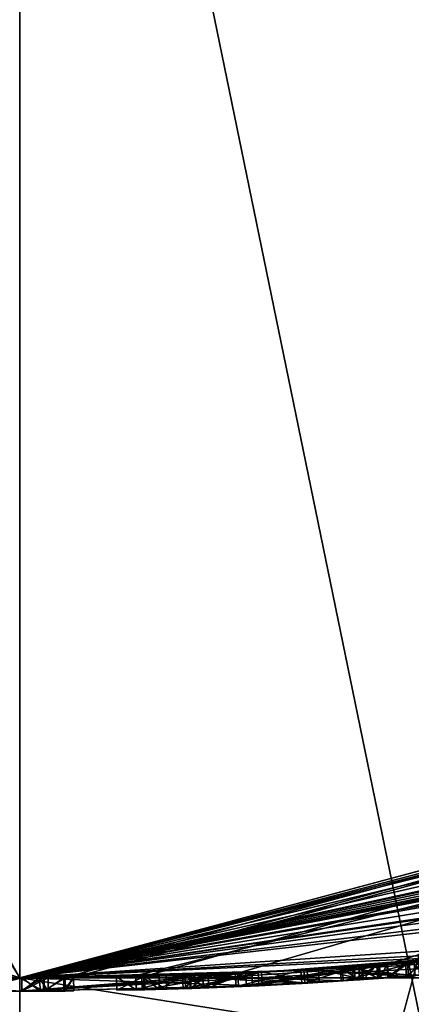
# Model space of a CAD drawing. Header units: millimetres. Extents: x -24 to 81, y -250 to 24.
# Tile 14 of 27: x 0 to 1.47, y -18.6 to -14.91. Entities that reach past the tile are written whole.
import ezdxf

# ---------------------------------------------------------------- set-up
doc = ezdxf.new("R2010")
doc.units = ezdxf.units.MM
doc.header["$LTSCALE"] = 52.148148
for name, color, linetype in [('1', 7, 'CONTINUOUS'), ('100', 7, 'CONTINUOUS'), ('103', 7, 'CONTINUOUS'), ('104', 7, 'CONTINUOUS'), ('105', 7, 'CONTINUOUS'), ('106', 7, 'CONTINUOUS'), ('107', 7, 'CONTINUOUS'), ('108', 7, 'CONTINUOUS'), ('109', 7, 'CONTINUOUS'), ('12', 7, 'CONTINUOUS'), ('139', 7, 'CONTINUOUS'), ('14', 7, 'CONTINUOUS'), ('140', 7, 'CONTINUOUS'), ('145', 7, 'CONTINUOUS'), ('146', 7, 'CONTINUOUS'), ('147', 7, 'CONTINUOUS'), ('148', 7, 'CONTINUOUS'), ('149', 7, 'CONTINUOUS'), ('151', 7, 'CONTINUOUS'), ('152', 7, 'CONTINUOUS'), ('167', 7, 'CONTINUOUS'), ('168', 7, 'CONTINUOUS'), ('170', 7, 'CONTINUOUS'), ('171', 7, 'CONTINUOUS'), ('172', 7, 'CONTINUOUS'), ('173', 7, 'CONTINUOUS'), ('174', 7, 'CONTINUOUS'), ('175', 7, 'CONTINUOUS'), ('176', 7, 'CONTINUOUS'), ('177', 7, 'CONTINUOUS'), ('185', 7, 'CONTINUOUS'), ('186', 7, 'CONTINUOUS'), ('238', 7, 'CONTINUOUS'), ('239', 7, 'CONTINUOUS'), ('292', 7, 'CONTINUOUS'), ('294', 7, 'CONTINUOUS'), ('3', 7, 'CONTINUOUS'), ('4', 7, 'CONTINUOUS'), ('5', 7, 'CONTINUOUS'), ('6', 7, 'CONTINUOUS'), ('93', 7, 'CONTINUOUS'), ('94', 7, 'CONTINUOUS'), ('95', 7, 'CONTINUOUS'), ('96', 7, 'CONTINUOUS'), ('97', 7, 'CONTINUOUS'), ('98', 7, 'CONTINUOUS'), ('99', 7, 'CONTINUOUS')]:
    doc.layers.add(name, color=color, linetype=linetype)

msp = doc.modelspace()

# ---------------------------------------------------------------- linework, layer by layer
at = {"layer": '1', "color": 7, "linetype": 'CONTINUOUS', "true_color": 0xe6e6e6}
for points in [[(0, -18.5, 120), (-10.875, -14.9659, 120), (0, -18.5, 100.75), (0, -18.5, 120)], [(0, -18.5, 100.75), (-10.875, -14.9659, 120), (0, -18.5, 48.25), (0, -18.5, 100.75)], [(0, -18.5, 48.25), (-10.875, -14.9659, 120), (0, -18.5, 23.8163), (0, -18.5, 48.25)], [(0, -18.5, 23.8163), (-10.875, -14.9659, 120), (-0.872, -18.4794, 23.0491), (0, -18.5, 23.8163)], [(0, -18.5, 18.6937), (-2.6156, -18.3142, 18.5251), (0.0086, -18.5, 16.0811), (0, -18.5, 18.6937)], [(0.0086, -18.5, 16.0811), (-2.6156, -18.3142, 18.5251), (-0.5199, -18.4927, 16.5529), (0.0086, -18.5, 16.0811)], [(0, -18.5, 19.3427), (-1.0778, -18.4686, 19.768), (-2.1807, -18.371, 18.9426), (0, -18.5, 19.3427)], [(-0.7037, -18.4866, 19.6735), (-1.0778, -18.4686, 19.768), (0, -18.5, 19.3427), (-0.7037, -18.4866, 19.6735)], [(-0.8938, -18.4784, 21.7178), (-0.6108, -18.4899, 20.0396), (0, -18.5, 19.3427), (-0.8938, -18.4784, 21.7178)], [(0, -18.5, 23.1672), (-0.8938, -18.4784, 21.7178), (0, -18.5, 19.3427), (0, -18.5, 23.1672)], [(-0.6108, -18.4899, 20.0396), (-0.7037, -18.4866, 19.6735), (0, -18.5, 19.3427), (-0.6108, -18.4899, 20.0396)], [(-0.3811, -18.4961, 16.4141), (0.0086, -18.5, 16.0811), (-0.5199, -18.4927, 16.5529), (-0.3811, -18.4961, 16.4141)], [(-0.1889, -18.499, 16.0811), (0.0086, -18.5, 16.0811), (-0.3811, -18.4961, 16.4141), (-0.1889, -18.499, 16.0811)], [(-0.375, -18.4962, 14.5193), (0, -18.5, 4.5), (0, -18.5, 14.5318), (-0.375, -18.4962, 14.5193)], [(0.0086, -18.5, 15.8456), (-0.1889, -18.499, 15.8456), (0, -18.5, 14.7951), (0.0086, -18.5, 15.8456)], [(0, -18.5, 14.7951), (-0.1889, -18.499, 15.8456), (-0.1541, -18.4994, 14.7394), (0, -18.5, 14.7951)]]:
    msp.add_3dface(points, dxfattribs=at)
at = {"layer": '100', "color": 7, "linetype": 'CONTINUOUS', "true_color": 0xe6e6e6}
for points in [[(1.4942, -18.4411, 15.9693), (1.054, -18.4708, 16.1187), (1.498, -18.4902, 15.9694), (1.4942, -18.4411, 15.9693)], [(1.054, -18.4708, 16.1187), (0.5488, -18.4921, 16.0121), (1.0571, -18.5202, 16.1187), (1.054, -18.4708, 16.1187)], [(0.5488, -18.4921, 16.0121), (0.5503, -18.5419, 16.0121), (1.0571, -18.5202, 16.1187), (0.5488, -18.4921, 16.0121)], [(1.498, -18.4902, 15.9694), (1.054, -18.4708, 16.1187), (1.0571, -18.5202, 16.1187), (1.498, -18.4902, 15.9694)]]:
    msp.add_3dface(points, dxfattribs=at)
at = {"layer": '103', "color": 7, "linetype": 'CONTINUOUS', "true_color": 0xe6e6e6}
for points in [[(1.4455, -18.4446, 14.5493), (1.5158, -18.4391, 14.5493), (1.4492, -18.4937, 14.5493), (1.4455, -18.4446, 14.5493)], [(1.5158, -18.4391, 14.5493), (1.5197, -18.4881, 14.5493), (1.4492, -18.4937, 14.5493), (1.5158, -18.4391, 14.5493)]]:
    msp.add_3dface(points, dxfattribs=at)
at = {"layer": '104', "color": 7, "linetype": 'CONTINUOUS', "true_color": 0xe6e6e6}
for points in [[(1.348, -18.4519, 14.6468), (1.3766, -18.4498, 14.578), (1.3516, -18.5011, 14.6468), (1.348, -18.4519, 14.6468)], [(1.3516, -18.5011, 14.6468), (1.3766, -18.4498, 14.578), (1.3802, -18.4989, 14.5781), (1.3516, -18.5011, 14.6468)], [(1.3766, -18.4498, 14.578), (1.4455, -18.4446, 14.5493), (1.3802, -18.4989, 14.5781), (1.3766, -18.4498, 14.578)], [(1.4455, -18.4446, 14.5493), (1.4492, -18.4937, 14.5493), (1.3802, -18.4989, 14.5781), (1.4455, -18.4446, 14.5493)]]:
    msp.add_3dface(points, dxfattribs=at)
at = {"layer": '105', "color": 7, "linetype": 'CONTINUOUS', "true_color": 0xe6e6e6}
for points in [[(1.348, -18.4519, 14.7171), (1.348, -18.4519, 14.6468), (1.3516, -18.5011, 14.7171), (1.348, -18.4519, 14.7171)], [(1.3516, -18.5011, 14.7171), (1.348, -18.4519, 14.6468), (1.3516, -18.5011, 14.6468), (1.3516, -18.5011, 14.7171)]]:
    msp.add_3dface(points, dxfattribs=at)
at = {"layer": '106', "color": 7, "linetype": 'CONTINUOUS', "true_color": 0xe6e6e6}
for points in [[(0.8471, -18.4811, 15.2707), (1.2469, -18.4589, 15.3251), (0.8495, -18.5307, 15.2707), (0.8471, -18.4811, 15.2707)], [(0.8495, -18.5307, 15.2707), (1.2469, -18.4589, 15.3251), (1.2502, -18.5082, 15.3251), (0.8495, -18.5307, 15.2707)], [(0.6401, -18.4892, 14.9946), (0.706, -18.4868, 15.1607), (0.6418, -18.539, 14.9946), (0.6401, -18.4892, 14.9946)], [(0.6418, -18.539, 14.9946), (0.706, -18.4868, 15.1607), (0.708, -18.5366, 15.1608), (0.6418, -18.539, 14.9946)], [(0.706, -18.4868, 15.1607), (0.8471, -18.4811, 15.2707), (0.708, -18.5366, 15.1608), (0.706, -18.4868, 15.1607)], [(0.708, -18.5366, 15.1608), (0.8471, -18.4811, 15.2707), (0.8495, -18.5307, 15.2707), (0.708, -18.5366, 15.1608)]]:
    msp.add_3dface(points, dxfattribs=at)
at = {"layer": '107', "color": 7, "linetype": 'CONTINUOUS', "true_color": 0xe6e6e6}
for points in [[(1.2541, -18.4584, 14.858), (1.0649, -18.47, 14.7669), (1.0683, -18.5194, 14.767), (1.2541, -18.4584, 14.858)], [(1.2575, -18.5077, 14.8581), (1.2541, -18.4584, 14.858), (1.0683, -18.5194, 14.767), (1.2575, -18.5077, 14.8581)], [(1.3419, -18.4524, 14.9921), (1.2541, -18.4584, 14.858), (1.3454, -18.5016, 14.9921), (1.3419, -18.4524, 14.9921)], [(1.3454, -18.5016, 14.9921), (1.2541, -18.4584, 14.858), (1.2575, -18.5077, 14.8581), (1.3454, -18.5016, 14.9921)], [(0.6867, -18.4875, 14.8396), (0.6401, -18.4892, 14.9946), (0.6889, -18.5373, 14.8391), (0.6867, -18.4875, 14.8396)], [(0.6401, -18.4892, 14.9946), (0.6418, -18.539, 14.9946), (0.6889, -18.5373, 14.8391), (0.6401, -18.4892, 14.9946)], [(0.8079, -18.4827, 14.759), (0.6867, -18.4875, 14.8396), (0.6889, -18.5373, 14.8391), (0.8079, -18.4827, 14.759)], [(0.8109, -18.5324, 14.7588), (0.8079, -18.4827, 14.759), (0.6889, -18.5373, 14.8391), (0.8109, -18.5324, 14.7588)], [(1.0649, -18.47, 14.7669), (0.8079, -18.4827, 14.759), (0.8109, -18.5324, 14.7588), (1.0649, -18.47, 14.7669)], [(1.0683, -18.5194, 14.767), (1.0649, -18.47, 14.7669), (0.8109, -18.5324, 14.7588), (1.0683, -18.5194, 14.767)]]:
    msp.add_3dface(points, dxfattribs=at)
at = {"layer": '108', "color": 7, "linetype": 'CONTINUOUS', "true_color": 0xe6e6e6}
for points in [[(1.3419, -18.4524, 15.3251), (1.3419, -18.4524, 14.9921), (1.3454, -18.5016, 15.3251), (1.3419, -18.4524, 15.3251)], [(1.3419, -18.4524, 14.9921), (1.3454, -18.5016, 14.9921), (1.3454, -18.5016, 15.3251), (1.3419, -18.4524, 14.9921)]]:
    msp.add_3dface(points, dxfattribs=at)
at = {"layer": '109', "color": 7, "linetype": 'CONTINUOUS', "true_color": 0xe6e6e6}
for points in [[(1.2469, -18.4589, 15.3251), (1.3419, -18.4524, 15.3251), (1.2502, -18.5082, 15.3251), (1.2469, -18.4589, 15.3251)], [(1.3419, -18.4524, 15.3251), (1.3454, -18.5016, 15.3251), (1.2502, -18.5082, 15.3251), (1.3419, -18.4524, 15.3251)]]:
    msp.add_3dface(points, dxfattribs=at)
at = {"layer": '12', "color": 7, "linetype": 'CONTINUOUS', "true_color": 0xe6e6e6}
for points in [[(0, -18.5, 48.25), (9.2492, -16.0217, 48.25), (9.8989, -16.1132, 56.1732), (0, -18.5, 48.25)], [(0.403, -18.5, 55.1003), (0, -18.5, 48.25), (9.8989, -16.1132, 56.1732), (0.403, -18.5, 55.1003)], [(1.6105, -18.5, 60.6953), (0.403, -18.5, 55.1003), (9.8989, -16.1132, 56.1732), (1.6105, -18.5, 60.6953)]]:
    msp.add_3dface(points, dxfattribs=at)
at = {"layer": '139', "color": 7, "linetype": 'CONTINUOUS', "true_color": 0xe6e6e6}
for points in [[(-0.375, -18.4962, 14.5193), (0, -18.5, 14.5318), (-0.3758, -18.5462, 14.5193), (-0.375, -18.4962, 14.5193)], [(-0.3758, -18.5462, 14.5193), (0, -18.5, 14.5318), (0, -18.55, 14.5318), (-0.3758, -18.5462, 14.5193)]]:
    msp.add_3dface(points, dxfattribs=at)
at = {"layer": '14', "color": 7, "linetype": 'CONTINUOUS', "true_color": 0xe6e6e6}
for points in [[(-10.875, -14.9659, 120), (0, -18.5, 120), (-9.5103, -3.0891, 120), (-10.875, -14.9659, 120)], [(-9.5103, -3.0891, 120), (0, -18.5, 120), (-5.8792, -8.0889, 120), (-9.5103, -3.0891, 120)], [(-5.8792, -8.0889, 120), (0, -18.5, 120), (0, -10, 120), (-5.8792, -8.0889, 120)], [(0, -10, 120), (9.2486, -16.022, 120), (5.8792, -8.0889, 120), (0, -10, 120)], [(0, -18.5, 120), (9.2486, -16.022, 120), (0, -10, 120), (0, -18.5, 120)]]:
    msp.add_3dface(points, dxfattribs=at)
at = {"layer": '140', "color": 7, "linetype": 'CONTINUOUS', "true_color": 0xe6e6e6}
for points in [[(0, -18.5, 14.5318), (0.0911, -18.4998, 14.5728), (0, -18.55, 14.5318), (0, -18.5, 14.5318)], [(0, -18.55, 14.5318), (0.0911, -18.4998, 14.5728), (0.0914, -18.5498, 14.5728), (0, -18.55, 14.5318)], [(0.0911, -18.4998, 14.5728), (0.1653, -18.4993, 14.6283), (0.0914, -18.5498, 14.5728), (0.0911, -18.4998, 14.5728)], [(0.0914, -18.5498, 14.5728), (0.1653, -18.4993, 14.6283), (0.1657, -18.5493, 14.6283), (0.0914, -18.5498, 14.5728)]]:
    msp.add_3dface(points, dxfattribs=at)
at = {"layer": '145', "color": 7, "linetype": 'CONTINUOUS', "true_color": 0xe6e6e6}
for points in [[(0.0086, -18.5, 16.0811), (-0.1889, -18.499, 16.0811), (-0.1873, -18.5491, 16.0811), (0.0086, -18.5, 16.0811)], [(0.0076, -18.55, 16.0811), (0.0086, -18.5, 16.0811), (-0.1873, -18.5491, 16.0811), (0.0076, -18.55, 16.0811)]]:
    msp.add_3dface(points, dxfattribs=at)
at = {"layer": '146', "color": 7, "linetype": 'CONTINUOUS', "true_color": 0xe6e6e6}
for points in [[(0.0086, -18.5, 16.0811), (0.0076, -18.55, 16.0811), (0.0781, -18.5498, 16.0519), (0.0086, -18.5, 16.0811)], [(0.0729, -18.4999, 16.0563), (0.0086, -18.5, 16.0811), (0.0781, -18.5498, 16.0519), (0.0729, -18.4999, 16.0563)], [(0.1061, -18.4997, 15.9837), (0.0729, -18.4999, 16.0563), (0.1063, -18.5497, 15.9837), (0.1061, -18.4997, 15.9837)], [(0.1063, -18.5497, 15.9837), (0.0729, -18.4999, 16.0563), (0.0781, -18.5498, 16.0519), (0.1063, -18.5497, 15.9837)]]:
    msp.add_3dface(points, dxfattribs=at)
at = {"layer": '147', "color": 7, "linetype": 'CONTINUOUS', "true_color": 0xe6e6e6}
for points in [[(0.1061, -18.4997, 15.943), (0.1061, -18.4997, 15.9837), (0.1063, -18.5497, 15.9837), (0.1061, -18.4997, 15.943)], [(0.1061, -18.4997, 15.943), (0.1063, -18.5497, 15.9837), (0.1063, -18.5497, 15.943), (0.1061, -18.4997, 15.943)]]:
    msp.add_3dface(points, dxfattribs=at)
at = {"layer": '148', "color": 7, "linetype": 'CONTINUOUS', "true_color": 0xe6e6e6}
for points in [[(0.073, -18.4999, 15.8706), (0.1061, -18.4997, 15.943), (0.0076, -18.55, 15.8456), (0.073, -18.4999, 15.8706)], [(0.1061, -18.4997, 15.943), (0.1063, -18.5497, 15.943), (0.0076, -18.55, 15.8456), (0.1061, -18.4997, 15.943)], [(0.0086, -18.5, 15.8456), (0.073, -18.4999, 15.8706), (0.0076, -18.55, 15.8456), (0.0086, -18.5, 15.8456)]]:
    msp.add_3dface(points, dxfattribs=at)
at = {"layer": '149', "color": 7, "linetype": 'CONTINUOUS', "true_color": 0xe6e6e6}
for points in [[(-0.1889, -18.499, 15.8456), (0.0086, -18.5, 15.8456), (-0.1873, -18.5491, 15.8456), (-0.1889, -18.499, 15.8456)], [(0.0086, -18.5, 15.8456), (0.0076, -18.55, 15.8456), (-0.1873, -18.5491, 15.8456), (0.0086, -18.5, 15.8456)]]:
    msp.add_3dface(points, dxfattribs=at)
at = {"layer": '151', "color": 7, "linetype": 'CONTINUOUS', "true_color": 0xe6e6e6}
for points in [[(0, -18.5, 14.7951), (-0.1541, -18.4994, 14.7394), (-0.1543, -18.5494, 14.7394), (0, -18.5, 14.7951)], [(0, -18.55, 14.7951), (0, -18.5, 14.7951), (-0.1543, -18.5494, 14.7394), (0, -18.55, 14.7951)]]:
    msp.add_3dface(points, dxfattribs=at)
at = {"layer": '152', "color": 7, "linetype": 'CONTINUOUS', "true_color": 0xe6e6e6}
for points in [[(0.089, -18.4998, 14.827), (0, -18.5, 14.7951), (0.0893, -18.5498, 14.827), (0.089, -18.4998, 14.827)], [(0, -18.5, 14.7951), (0, -18.55, 14.7951), (0.0893, -18.5498, 14.827), (0, -18.5, 14.7951)], [(0.1701, -18.4992, 14.7924), (0.089, -18.4998, 14.827), (0.0893, -18.5498, 14.827), (0.1701, -18.4992, 14.7924)], [(0.1706, -18.5492, 14.7923), (0.1701, -18.4992, 14.7924), (0.0893, -18.5498, 14.827), (0.1706, -18.5492, 14.7923)], [(0.1653, -18.4993, 14.6283), (0.2019, -18.4989, 14.7089), (0.1657, -18.5493, 14.6283), (0.1653, -18.4993, 14.6283)], [(0.1657, -18.5493, 14.6283), (0.2019, -18.4989, 14.7089), (0.2024, -18.5489, 14.7089), (0.1657, -18.5493, 14.6283)], [(0.2019, -18.4989, 14.7089), (0.1701, -18.4992, 14.7924), (0.1706, -18.5492, 14.7923), (0.2019, -18.4989, 14.7089)], [(0.2024, -18.5489, 14.7089), (0.2019, -18.4989, 14.7089), (0.1706, -18.5492, 14.7923), (0.2024, -18.5489, 14.7089)]]:
    msp.add_3dface(points, dxfattribs=at)
at = {"layer": '167', "color": 7, "linetype": 'CONTINUOUS', "true_color": 0xe6e6e6}
for points in [[(-2.6156, -18.3142, 18.5251), (0, -18.5, 18.6937), (-2.6252, -18.3633, 18.5261), (-2.6156, -18.3142, 18.5251)], [(-2.6252, -18.3633, 18.5261), (0, -18.5, 18.6937), (0, -18.55, 18.6937), (-2.6252, -18.3633, 18.5261)]]:
    msp.add_3dface(points, dxfattribs=at)
at = {"layer": '168', "color": 7, "linetype": 'CONTINUOUS', "true_color": 0xe6e6e6}
for points in [[(0.87, -18.4804, 19.4582), (1.3789, -18.4509, 20.4929), (0.8728, -18.53, 19.459), (0.87, -18.4804, 19.4582)], [(0.8728, -18.53, 19.459), (1.3789, -18.4509, 20.4929), (1.3827, -18.5002, 20.4937), (0.8728, -18.53, 19.459)], [(1.4531, -18.4457, 21.6438), (1.0778, -18.4703, 22.7419), (1.4567, -18.495, 21.644), (1.4531, -18.4457, 21.6438)], [(1.3789, -18.4509, 20.4929), (1.4531, -18.4457, 21.6438), (1.3827, -18.5002, 20.4937), (1.3789, -18.4509, 20.4929)], [(1.3827, -18.5002, 20.4937), (1.4531, -18.4457, 21.6438), (1.4567, -18.495, 21.644), (1.3827, -18.5002, 20.4937)], [(0, -18.5, 18.6937), (0.87, -18.4804, 19.4582), (0, -18.55, 18.6937), (0, -18.5, 18.6937)], [(0, -18.55, 18.6937), (0.87, -18.4804, 19.4582), (0.8728, -18.53, 19.459), (0, -18.55, 18.6937)], [(1.4567, -18.495, 21.644), (1.0778, -18.4703, 22.7419), (1.0805, -18.5199, 22.7419), (1.4567, -18.495, 21.644)]]:
    msp.add_3dface(points, dxfattribs=at)
at = {"layer": '170', "color": 7, "linetype": 'CONTINUOUS', "true_color": 0xe6e6e6}
for points in [[(0, -18.55, 19.3427), (-2.1807, -18.371, 18.9426), (-2.1884, -18.4205, 18.9432), (0, -18.55, 19.3427)], [(0, -18.5, 19.3427), (-2.1807, -18.371, 18.9426), (0, -18.55, 19.3427), (0, -18.5, 19.3427)]]:
    msp.add_3dface(points, dxfattribs=at)
at = {"layer": '171', "color": 7, "linetype": 'CONTINUOUS', "true_color": 0xe6e6e6}
for points in [[(0.8938, -18.4794, 20.7917), (0, -18.5, 19.3427), (0.896, -18.5291, 20.7916), (0.8938, -18.4794, 20.7917)], [(0.6108, -18.4905, 22.4703), (0.8938, -18.4794, 20.7917), (0.6124, -18.5403, 22.4703), (0.6108, -18.4905, 22.4703)], [(0.6124, -18.5403, 22.4703), (0.8938, -18.4794, 20.7917), (0.896, -18.5291, 20.7916), (0.6124, -18.5403, 22.4703)], [(0, -18.5, 19.3427), (0, -18.55, 19.3427), (0.896, -18.5291, 20.7916), (0, -18.5, 19.3427)]]:
    msp.add_3dface(points, dxfattribs=at)
at = {"layer": '172', "color": 7, "linetype": 'CONTINUOUS', "true_color": 0xe6e6e6}
for points in [[(0.7069, -18.4872, 22.8383), (0.6108, -18.4905, 22.4703), (0.7086, -18.5371, 22.8382), (0.7069, -18.4872, 22.8383)], [(0.6108, -18.4905, 22.4703), (0.6124, -18.5403, 22.4703), (0.7086, -18.5371, 22.8382), (0.6108, -18.4905, 22.4703)], [(1.0778, -18.4703, 22.7419), (0.7069, -18.4872, 22.8383), (1.0805, -18.5199, 22.7419), (1.0778, -18.4703, 22.7419)], [(1.0805, -18.5199, 22.7419), (0.7069, -18.4872, 22.8383), (0.7086, -18.5371, 22.8382), (1.0805, -18.5199, 22.7419)]]:
    msp.add_3dface(points, dxfattribs=at)
at = {"layer": '173', "color": 7, "linetype": 'CONTINUOUS', "true_color": 0xe6e6e6}
for points in [[(0, -18.55, 23.8163), (-0.872, -18.4794, 23.0491), (-0.8751, -18.5293, 23.0482), (0, -18.55, 23.8163)], [(0, -18.5, 23.8163), (-0.872, -18.4794, 23.0491), (0, -18.55, 23.8163), (0, -18.5, 23.8163)]]:
    msp.add_3dface(points, dxfattribs=at)
at = {"layer": '174', "color": 7, "linetype": 'CONTINUOUS', "true_color": 0xe6e6e6}
for points in [[(2.6093, -18.3261, 23.9874), (0, -18.5, 23.8163), (2.6179, -18.3739, 23.9865), (2.6093, -18.3261, 23.9874)], [(0, -18.5, 23.8163), (0, -18.55, 23.8163), (2.6179, -18.3739, 23.9865), (0, -18.5, 23.8163)]]:
    msp.add_3dface(points, dxfattribs=at)
at = {"layer": '175', "color": 7, "linetype": 'CONTINUOUS', "true_color": 0xe6e6e6}
for points in [[(1.2089, -18.4619, 18.5692), (1.4788, -18.4429, 18.2974), (1.212, -18.5113, 18.5692), (1.2089, -18.4619, 18.5692)], [(1.4788, -18.4431, 18.8376), (1.2089, -18.4619, 18.5692), (1.4826, -18.4922, 18.8376), (1.4788, -18.4431, 18.8376)], [(1.4788, -18.4429, 18.2974), (1.4826, -18.4921, 18.2974), (1.212, -18.5113, 18.5692), (1.4788, -18.4429, 18.2974)], [(1.4826, -18.4922, 18.8376), (1.2089, -18.4619, 18.5692), (1.212, -18.5113, 18.5692), (1.4826, -18.4922, 18.8376)]]:
    msp.add_3dface(points, dxfattribs=at)
at = {"layer": '176', "color": 7, "linetype": 'CONTINUOUS', "true_color": 0xe6e6e6}
for points in [[(-0.8938, -18.4784, 21.7178), (0, -18.5, 23.1672), (-0.8962, -18.5283, 21.718), (-0.8938, -18.4784, 21.7178)], [(-0.8962, -18.5283, 21.718), (0, -18.5, 23.1672), (0, -18.55, 23.1672), (-0.8962, -18.5283, 21.718)]]:
    msp.add_3dface(points, dxfattribs=at)
at = {"layer": '177', "color": 7, "linetype": 'CONTINUOUS', "true_color": 0xe6e6e6}
for points in [[(0, -18.5, 23.1672), (2.174, -18.3793, 23.5693), (0, -18.55, 23.1672), (0, -18.5, 23.1672)], [(0, -18.55, 23.1672), (2.174, -18.3793, 23.5693), (2.181, -18.4277, 23.5688), (0, -18.55, 23.1672)]]:
    msp.add_3dface(points, dxfattribs=at)
at = {"layer": '185', "color": 7, "linetype": 'CONTINUOUS', "true_color": 0x282828}
for points in [[(-2.6252, -18.3633, 18.5261), (0, -18.55, 18.6937), (-2.1884, -18.4205, 18.9432), (-2.6252, -18.3633, 18.5261)], [(0, -18.55, 18.6937), (0, -18.55, 19.3427), (-2.1884, -18.4205, 18.9432), (0, -18.55, 18.6937)], [(-0.8751, -18.5293, 23.0482), (-0.8962, -18.5283, 21.718), (0, -18.55, 23.1672), (-0.8751, -18.5293, 23.0482)], [(0, -18.55, 23.8163), (-0.8751, -18.5293, 23.0482), (0, -18.55, 23.1672), (0, -18.55, 23.8163)], [(-0.3758, -18.5462, 14.5193), (0, -18.55, 14.5318), (-0.2897, -18.5477, 14.7729), (-0.3758, -18.5462, 14.5193)], [(0, -18.55, 14.5318), (-0.1543, -18.5494, 14.7394), (-0.2897, -18.5477, 14.7729), (0, -18.55, 14.5318)], [(0.0076, -18.55, 16.0811), (-0.1873, -18.5491, 16.0811), (0.0076, -18.55, 15.8456), (0.0076, -18.55, 16.0811)], [(0.0076, -18.55, 15.8456), (-0.1873, -18.5491, 16.0811), (-0.1873, -18.5491, 15.8456), (0.0076, -18.55, 15.8456)], [(0, -18.55, 14.5318), (0, -18.55, 14.7951), (-0.1543, -18.5494, 14.7394), (0, -18.55, 14.5318)]]:
    msp.add_3dface(points, dxfattribs=at)
at = {"layer": '186', "color": 7, "linetype": 'CONTINUOUS', "true_color": 0x282828}
for points in [[(2.6179, -18.3739, 23.9865), (0, -18.55, 23.8163), (2.181, -18.4277, 23.5688), (2.6179, -18.3739, 23.9865)], [(0, -18.55, 23.8163), (0, -18.55, 23.1672), (2.181, -18.4277, 23.5688), (0, -18.55, 23.8163)], [(1.2878, -18.5058, 15.7844), (1.498, -18.4902, 15.9694), (1.0571, -18.5202, 16.1187), (1.2878, -18.5058, 15.7844)], [(1.3827, -18.5002, 20.4937), (1.4567, -18.495, 21.644), (1.0805, -18.5199, 22.7419), (1.3827, -18.5002, 20.4937)], [(1.4826, -18.4921, 18.2974), (1.4826, -18.4922, 18.8376), (1.212, -18.5113, 18.5692), (1.4826, -18.4921, 18.2974)], [(1.2878, -18.5058, 15.7844), (1.3416, -18.502, 15.5841), (1.498, -18.4902, 15.9694), (1.2878, -18.5058, 15.7844)], [(1.498, -18.4902, 15.9694), (1.3416, -18.502, 15.5841), (1.4492, -18.4937, 14.5493), (1.498, -18.4902, 15.9694)], [(1.4492, -18.4937, 14.5493), (1.3416, -18.502, 15.5841), (1.3802, -18.4989, 14.5781), (1.4492, -18.4937, 14.5493)], [(1.5197, -18.4881, 14.5493), (1.498, -18.4902, 15.9694), (1.4492, -18.4937, 14.5493), (1.5197, -18.4881, 14.5493)], [(0, -18.55, 19.3427), (0.8728, -18.53, 19.459), (0.896, -18.5291, 20.7916), (0, -18.55, 19.3427)], [(0, -18.55, 18.6937), (0.8728, -18.53, 19.459), (0, -18.55, 19.3427), (0, -18.55, 18.6937)], [(0.4668, -18.5442, 14.6662), (0.8203, -18.5319, 14.5215), (0.6889, -18.5373, 14.8391), (0.4668, -18.5442, 14.6662)], [(0.5503, -18.5419, 16.0121), (0.9082, -18.528, 15.8761), (1.0571, -18.5202, 16.1187), (0.5503, -18.5419, 16.0121)], [(0.6579, -18.5385, 15.8012), (0.9082, -18.528, 15.8761), (0.5503, -18.5419, 16.0121), (0.6579, -18.5385, 15.8012)], [(0.6124, -18.5403, 22.4703), (0.896, -18.5291, 20.7916), (0.7086, -18.5371, 22.8382), (0.6124, -18.5403, 22.4703)], [(1.2044, -18.5113, 15.5385), (0.6386, -18.5391, 15.4149), (0.8495, -18.5307, 15.2707), (1.2044, -18.5113, 15.5385)], [(0.6386, -18.5391, 15.4149), (0.708, -18.5366, 15.1608), (0.8495, -18.5307, 15.2707), (0.6386, -18.5391, 15.4149)], [(0.8203, -18.5319, 14.5215), (0.8109, -18.5324, 14.7588), (0.6889, -18.5373, 14.8391), (0.8203, -18.5319, 14.5215)], [(0.896, -18.5291, 20.7916), (1.0805, -18.5199, 22.7419), (0.7086, -18.5371, 22.8382), (0.896, -18.5291, 20.7916)], [(0.8203, -18.5319, 14.5215), (1.0683, -18.5194, 14.767), (0.8109, -18.5324, 14.7588), (0.8203, -18.5319, 14.5215)], [(0.8203, -18.5319, 14.5215), (1.3516, -18.5011, 14.7171), (1.0683, -18.5194, 14.767), (0.8203, -18.5319, 14.5215)], [(1.2044, -18.5113, 15.5385), (0.8495, -18.5307, 15.2707), (1.2502, -18.5082, 15.3251), (1.2044, -18.5113, 15.5385)], [(0.8728, -18.53, 19.459), (1.3827, -18.5002, 20.4937), (0.896, -18.5291, 20.7916), (0.8728, -18.53, 19.459)], [(1.3827, -18.5002, 20.4937), (1.0805, -18.5199, 22.7419), (0.896, -18.5291, 20.7916), (1.3827, -18.5002, 20.4937)], [(0.9082, -18.528, 15.8761), (1.1222, -18.5164, 15.8726), (1.0571, -18.5202, 16.1187), (0.9082, -18.528, 15.8761)], [(1.1222, -18.5164, 15.8726), (1.2878, -18.5058, 15.7844), (1.0571, -18.5202, 16.1187), (1.1222, -18.5164, 15.8726)], [(1.3516, -18.5011, 14.7171), (1.2575, -18.5077, 14.8581), (1.0683, -18.5194, 14.767), (1.3516, -18.5011, 14.7171)], [(1.2739, -18.5067, 15.5377), (1.2044, -18.5113, 15.5385), (1.2502, -18.5082, 15.3251), (1.2739, -18.5067, 15.5377)], [(1.3454, -18.5016, 15.3251), (1.3416, -18.502, 15.5348), (1.2502, -18.5082, 15.3251), (1.3454, -18.5016, 15.3251)], [(1.3416, -18.502, 15.5348), (1.2739, -18.5067, 15.5377), (1.2502, -18.5082, 15.3251), (1.3416, -18.502, 15.5348)], [(1.3516, -18.5011, 14.7171), (1.3454, -18.5016, 14.9921), (1.2575, -18.5077, 14.8581), (1.3516, -18.5011, 14.7171)], [(1.3802, -18.4989, 14.5781), (1.3416, -18.502, 15.5841), (1.3454, -18.5016, 15.3251), (1.3802, -18.4989, 14.5781)], [(1.3416, -18.502, 15.5841), (1.3416, -18.502, 15.5348), (1.3454, -18.5016, 15.3251), (1.3416, -18.502, 15.5841)], [(1.3516, -18.5011, 14.7171), (1.3802, -18.4989, 14.5781), (1.3454, -18.5016, 15.3251), (1.3516, -18.5011, 14.7171)], [(1.3454, -18.5016, 14.9921), (1.3516, -18.5011, 14.7171), (1.3454, -18.5016, 15.3251), (1.3454, -18.5016, 14.9921)], [(1.3516, -18.5011, 14.7171), (1.3516, -18.5011, 14.6468), (1.3802, -18.4989, 14.5781), (1.3516, -18.5011, 14.7171)], [(0, -18.55, 14.5318), (0.0914, -18.5498, 14.5728), (0, -18.55, 14.7951), (0, -18.55, 14.5318)], [(0, -18.55, 14.7951), (0.0914, -18.5498, 14.5728), (0.0893, -18.5498, 14.827), (0, -18.55, 14.7951)], [(0.1063, -18.5497, 15.943), (0.0781, -18.5498, 16.0519), (0.0076, -18.55, 15.8456), (0.1063, -18.5497, 15.943)], [(0.0781, -18.5498, 16.0519), (0.0076, -18.55, 16.0811), (0.0076, -18.55, 15.8456), (0.0781, -18.5498, 16.0519)], [(0.1063, -18.5497, 15.9837), (0.0781, -18.5498, 16.0519), (0.1063, -18.5497, 15.943), (0.1063, -18.5497, 15.9837)], [(0.1657, -18.5493, 14.6283), (0.1706, -18.5492, 14.7923), (0.0893, -18.5498, 14.827), (0.1657, -18.5493, 14.6283)], [(0.0914, -18.5498, 14.5728), (0.1657, -18.5493, 14.6283), (0.0893, -18.5498, 14.827), (0.0914, -18.5498, 14.5728)], [(0.1657, -18.5493, 14.6283), (0.2024, -18.5489, 14.7089), (0.1706, -18.5492, 14.7923), (0.1657, -18.5493, 14.6283)], [(0.3636, -18.5465, 14.9773), (0.4668, -18.5442, 14.6662), (0.4364, -18.5449, 15.2369), (0.3636, -18.5465, 14.9773)], [(0.4668, -18.5442, 14.6662), (0.6386, -18.5391, 15.4149), (0.4364, -18.5449, 15.2369), (0.4668, -18.5442, 14.6662)], [(0.4685, -18.5441, 15.9406), (0.4589, -18.5444, 15.8464), (0.5233, -18.5427, 15.7764), (0.4685, -18.5441, 15.9406)], [(0.6418, -18.539, 14.9946), (0.4668, -18.5442, 14.6662), (0.6889, -18.5373, 14.8391), (0.6418, -18.539, 14.9946)], [(0.6386, -18.5391, 15.4149), (0.4668, -18.5442, 14.6662), (0.6418, -18.539, 14.9946), (0.6386, -18.5391, 15.4149)], [(0.5503, -18.5419, 16.0121), (0.4685, -18.5441, 15.9406), (0.5233, -18.5427, 15.7764), (0.5503, -18.5419, 16.0121)], [(0.622, -18.5397, 15.7802), (0.5503, -18.5419, 16.0121), (0.5233, -18.5427, 15.7764), (0.622, -18.5397, 15.7802)], [(0.622, -18.5397, 15.7802), (0.6579, -18.5385, 15.8012), (0.5503, -18.5419, 16.0121), (0.622, -18.5397, 15.7802)], [(0.6386, -18.5391, 15.4149), (0.6418, -18.539, 14.9946), (0.708, -18.5366, 15.1608), (0.6386, -18.5391, 15.4149)]]:
    msp.add_3dface(points, dxfattribs=at)
at = {"layer": '238', "color": 7, "linetype": 'CONTINUOUS', "true_color": 0xe6e6e6}
for points in [[(0, -11.3505, 298.615), (-5, -12.3138, 297.684), (0, -35.1413, 315.2532), (0, -11.3505, 298.615)], [(0, -35.1413, 315.2532), (-5, -12.3138, 297.684), (-5, -35.6853, 314.0288), (0, -35.1413, 315.2532)], [(-5, -12.8355, 267.2798), (0, -14.0777, 266.778), (-5, -24.7685, 285.6474), (-5, -12.8355, 267.2798)], [(-5, -24.7685, 285.6474), (0, -14.0777, 266.778), (0, -25.7319, 284.7163), (-5, -24.7685, 285.6474)]]:
    msp.add_3dface(points, dxfattribs=at)
at = {"layer": '239', "color": 7, "linetype": 'CONTINUOUS', "true_color": 0xe6e6e6}
for points in [[(0, -11.3505, 298.615), (0, -35.1413, 315.2532), (5, -35.6853, 314.0288), (0, -11.3505, 298.615)], [(5, -12.3138, 297.684), (0, -11.3505, 298.615), (5, -35.6853, 314.0288), (5, -12.3138, 297.684)], [(0, -25.7319, 284.7163), (0, -14.0777, 266.778), (5, -12.8355, 267.2798), (0, -25.7319, 284.7163)], [(0, -25.7319, 284.7163), (5, -12.8355, 267.2798), (5, -24.7685, 285.6474), (0, -25.7319, 284.7163)]]:
    msp.add_3dface(points, dxfattribs=at)
at = {"layer": '292', "color": 7, "linetype": 'CONTINUOUS', "true_color": 0xe6e6e6}
for points in [[(-11.9995, 20.7837), (0, 24), (-11.9995, -20.7837), (-11.9995, 20.7837)], [(0, 24), (0, -24), (-11.9995, -20.7837), (0, 24)], [(11.9995, 20.7837), (0, -24), (0, 24), (11.9995, 20.7837)], [(11.9995, -20.7837), (0, -24), (11.9995, 20.7837), (11.9995, -20.7837)]]:
    msp.add_3dface(points, dxfattribs=at)
at = {"layer": '294', "color": 7, "linetype": 'CONTINUOUS', "true_color": 0xe6e6e6}
for points in [[(0, -23.5, 4.5), (-10.873, -14.967, 4.5), (-11.7325, -20.3611, 4.5), (0, -23.5, 4.5)], [(0, -18.5, 4.5), (-10.873, -14.967, 4.5), (0, -23.5, 4.5), (0, -18.5, 4.5)], [(9.2486, -16.022, 4.5), (0, -18.5, 4.5), (11.7325, -20.3611, 4.5), (9.2486, -16.022, 4.5)], [(0, -18.5, 4.5), (0, -23.5, 4.5), (11.7325, -20.3611, 4.5), (0, -18.5, 4.5)]]:
    msp.add_3dface(points, dxfattribs=at)
at = {"layer": '3', "color": 7, "linetype": 'CONTINUOUS', "true_color": 0xe6e6e6}
for points in [[(8.5245, -17.4652, 89.1569), (0, -18.5, 100.75), (1.6962, -18.5, 89.3295), (8.5245, -17.4652, 89.1569)], [(0, -18.5, 100.75), (8.5245, -17.4652, 89.1569), (4.5583, -17.8769, 100.75), (0, -18.5, 100.75)]]:
    msp.add_3dface(points, dxfattribs=at)
at = {"layer": '4', "color": 7, "linetype": 'CONTINUOUS', "true_color": 0xe6e6e6}
for points in [[(0, -18.5, 100.75), (0, -18.5, 48.25), (1.6962, -18.5, 89.3295), (0, -18.5, 100.75)], [(1.6962, -18.5, 89.3295), (0, -18.5, 48.25), (0.403, -18.5, 55.1003), (1.6962, -18.5, 89.3295)], [(3.297, -18.5, 85.6661), (1.6962, -18.5, 89.3295), (0.403, -18.5, 55.1003), (3.297, -18.5, 85.6661)], [(1.6105, -18.5, 60.6953), (3.297, -18.5, 85.6661), (0.403, -18.5, 55.1003), (1.6105, -18.5, 60.6953)]]:
    msp.add_3dface(points, dxfattribs=at)
at = {"layer": '5', "color": 7, "linetype": 'CONTINUOUS', "true_color": 0xe6e6e6}
for points in [[(0, -18.5, 48.25), (9.25, -16.0819, 16.7243), (9.2492, -16.0217, 48.25), (0, -18.5, 48.25)], [(0, -18.5, 14.5318), (0, -18.5, 4.5), (9.2486, -16.022, 4.5), (0, -18.5, 14.5318)], [(0, -18.5, 14.5318), (9.2486, -16.022, 4.5), (0.0911, -18.4998, 14.5728), (0, -18.5, 14.5318)], [(0.0911, -18.4998, 14.5728), (9.2486, -16.022, 4.5), (0.1653, -18.4993, 14.6283), (0.0911, -18.4998, 14.5728)], [(0.1653, -18.4993, 14.6283), (9.2486, -16.022, 4.5), (0.2019, -18.4989, 14.7089), (0.1653, -18.4993, 14.6283)], [(9.2486, -16.022, 4.5), (0.4654, -18.4943, 14.6664), (0.2019, -18.4989, 14.7089), (9.2486, -16.022, 4.5)], [(0.8182, -18.4823, 14.5216), (0.4654, -18.4943, 14.6664), (9.2486, -16.022, 4.5), (0.8182, -18.4823, 14.5216)], [(1.3766, -18.4498, 14.578), (0.8182, -18.4823, 14.5216), (9.2486, -16.022, 4.5), (1.3766, -18.4498, 14.578)], [(1.4455, -18.4446, 14.5493), (1.3766, -18.4498, 14.578), (9.2486, -16.022, 4.5), (1.4455, -18.4446, 14.5493)], [(1.5158, -18.4391, 14.5493), (1.4455, -18.4446, 14.5493), (9.2486, -16.022, 4.5), (1.5158, -18.4391, 14.5493)], [(9.25, -16.0819, 16.7243), (0, -18.5, 48.25), (9.1129, -16.1598, 16.8631), (9.25, -16.0819, 16.7243)], [(9.1129, -16.1598, 16.8631), (0, -18.5, 48.25), (8.9725, -16.2357, 16.7243), (9.1129, -16.1598, 16.8631)], [(8.9725, -16.2357, 16.7243), (0, -18.5, 48.25), (8.5986, -16.4287, 16.1144), (8.9725, -16.2357, 16.7243)], [(8.5986, -16.4287, 16.1144), (0, -18.5, 48.25), (8.2125, -16.6211, 16.0157), (8.5986, -16.4287, 16.1144)], [(8.2125, -16.6211, 16.0157), (0, -18.5, 48.25), (7.8439, -16.7948, 15.9676), (8.2125, -16.6211, 16.0157)], [(7.8439, -16.7948, 15.9676), (0, -18.5, 48.25), (7.7717, -16.8284, 16.0797), (7.8439, -16.7948, 15.9676)], [(7.7717, -16.8284, 16.0797), (0, -18.5, 48.25), (7.6162, -16.8982, 16.1135), (7.7717, -16.8284, 16.0797)], [(7.6162, -16.8982, 16.1135), (0, -18.5, 48.25), (7.4285, -16.9798, 16.0742), (7.6162, -16.8982, 16.1135)], [(7.4285, -16.9798, 16.0742), (0, -18.5, 48.25), (7.2458, -17.0563, 15.9196), (7.4285, -16.9798, 16.0742)], [(7.2458, -17.0563, 15.9196), (0, -18.5, 48.25), (7.2269, -17.0645, 15.9717), (7.2458, -17.0563, 15.9196)], [(7.2269, -17.0645, 15.9717), (0, -18.5, 48.25), (7.2079, -17.0726, 16.0238), (7.2269, -17.0645, 15.9717)], [(7.2079, -17.0726, 16.0238), (0, -18.5, 48.25), (7.0786, -17.126, 16.099), (7.2079, -17.0726, 16.0238)], [(7.0786, -17.126, 16.099), (0, -18.5, 48.25), (6.9807, -17.1648, 15.9837), (7.0786, -17.126, 16.099)], [(0, -18.5, 48.25), (6.5811, -17.317, 15.5483), (6.9807, -17.1648, 15.9837), (0, -18.5, 48.25)], [(6.5811, -17.317, 15.5483), (0, -18.5, 48.25), (6.4561, -17.3649, 15.975), (6.5811, -17.317, 15.5483)], [(6.4561, -17.3649, 15.975), (0, -18.5, 48.25), (6.0207, -17.518, 16.1181), (6.4561, -17.3649, 15.975)], [(6.0207, -17.518, 16.1181), (0, -18.5, 48.25), (5.5155, -17.6797, 16.0121), (6.0207, -17.518, 16.1181)], [(5.5155, -17.6797, 16.0121), (0, -18.5, 48.25), (5.4358, -17.7036, 15.9438), (5.5155, -17.6797, 16.0121)], [(5.4358, -17.7036, 15.9438), (0, -18.5, 48.25), (5.4227, -17.7072, 15.8515), (5.4358, -17.7036, 15.9438)], [(5.4227, -17.7072, 15.8515), (0, -18.5, 48.25), (4.3374, -18.0101, 22.0133), (5.4227, -17.7072, 15.8515)], [(4.3374, -18.0101, 22.0133), (0, -18.5, 48.25), (2.6093, -18.3261, 23.9874), (4.3374, -18.0101, 22.0133)], [(0, -18.5, 48.25), (0, -18.5, 23.8163), (2.6093, -18.3261, 23.9874), (0, -18.5, 48.25)], [(0, -18.5, 23.1672), (1.0778, -18.4703, 22.7419), (2.174, -18.3793, 23.5693), (0, -18.5, 23.1672)], [(1.0778, -18.4703, 22.7419), (1.4531, -18.4457, 21.6438), (2.174, -18.3793, 23.5693), (1.0778, -18.4703, 22.7419)], [(2.174, -18.3793, 23.5693), (1.4531, -18.4457, 21.6438), (1.4788, -18.4431, 18.8376), (2.174, -18.3793, 23.5693)], [(1.3766, -18.4498, 14.578), (1.348, -18.4519, 14.6468), (0.8182, -18.4823, 14.5216), (1.3766, -18.4498, 14.578)], [(1.348, -18.4519, 14.6468), (1.348, -18.4519, 14.7171), (0.8182, -18.4823, 14.5216), (1.348, -18.4519, 14.6468)], [(1.0649, -18.47, 14.7669), (1.2469, -18.4589, 15.3251), (0.8471, -18.4811, 15.2707), (1.0649, -18.47, 14.7669)], [(1.3789, -18.4509, 20.4929), (0.87, -18.4804, 19.4582), (1.2089, -18.4619, 18.5692), (1.3789, -18.4509, 20.4929)], [(1.054, -18.4708, 16.1187), (1.4942, -18.4411, 15.9693), (1.2089, -18.4619, 18.5692), (1.054, -18.4708, 16.1187)], [(1.2541, -18.4584, 14.858), (1.2469, -18.4589, 15.3251), (1.0649, -18.47, 14.7669), (1.2541, -18.4584, 14.858)], [(1.2846, -18.4565, 15.7842), (1.1196, -18.467, 15.8725), (1.2706, -18.4574, 15.5377), (1.2846, -18.4565, 15.7842)], [(1.2706, -18.4574, 15.5377), (1.1196, -18.467, 15.8725), (1.2013, -18.4619, 15.5385), (1.2706, -18.4574, 15.5377)], [(1.2089, -18.4619, 18.5692), (1.4942, -18.4411, 15.9693), (1.4788, -18.4429, 18.2974), (1.2089, -18.4619, 18.5692)], [(1.4788, -18.4431, 18.8376), (1.3789, -18.4509, 20.4929), (1.2089, -18.4619, 18.5692), (1.4788, -18.4431, 18.8376)], [(1.3419, -18.4524, 15.3251), (1.2469, -18.4589, 15.3251), (1.3419, -18.4524, 14.9921), (1.3419, -18.4524, 15.3251)], [(1.3419, -18.4524, 14.9921), (1.2469, -18.4589, 15.3251), (1.2541, -18.4584, 14.858), (1.3419, -18.4524, 14.9921)], [(1.3382, -18.4527, 15.5348), (1.2846, -18.4565, 15.7842), (1.2706, -18.4574, 15.5377), (1.3382, -18.4527, 15.5348)], [(1.3382, -18.4527, 15.5841), (1.2846, -18.4565, 15.7842), (1.3382, -18.4527, 15.5348), (1.3382, -18.4527, 15.5841)], [(1.4531, -18.4457, 21.6438), (1.3789, -18.4509, 20.4929), (1.4788, -18.4431, 18.8376), (1.4531, -18.4457, 21.6438)], [(1.0778, -18.4703, 22.7419), (0, -18.5, 23.1672), (0.7069, -18.4872, 22.8383), (1.0778, -18.4703, 22.7419)], [(0, -18.5, 23.1672), (0, -18.5, 19.3427), (0.8938, -18.4794, 20.7917), (0, -18.5, 23.1672)], [(0.6108, -18.4905, 22.4703), (0, -18.5, 23.1672), (0.8938, -18.4794, 20.7917), (0.6108, -18.4905, 22.4703)], [(0, -18.5, 18.6937), (0.5488, -18.4921, 16.0121), (0.87, -18.4804, 19.4582), (0, -18.5, 18.6937)], [(0.7069, -18.4872, 22.8383), (0, -18.5, 23.1672), (0.6108, -18.4905, 22.4703), (0.7069, -18.4872, 22.8383)], [(0.5488, -18.4921, 16.0121), (0, -18.5, 18.6937), (0.4672, -18.4943, 15.9404), (0.5488, -18.4921, 16.0121)], [(0.4672, -18.4943, 15.9404), (0, -18.5, 18.6937), (0.4577, -18.4945, 15.8462), (0.4672, -18.4943, 15.9404)], [(0.4577, -18.4945, 15.8462), (0, -18.5, 18.6937), (0.435, -18.495, 15.2367), (0.4577, -18.4945, 15.8462)], [(0.435, -18.495, 15.2367), (0, -18.5, 18.6937), (0.3626, -18.4965, 14.9773), (0.435, -18.495, 15.2367)], [(0.3626, -18.4965, 14.9773), (0, -18.5, 18.6937), (0.2019, -18.4989, 14.7089), (0.3626, -18.4965, 14.9773)], [(0.4654, -18.4943, 14.6664), (0.3626, -18.4965, 14.9773), (0.2019, -18.4989, 14.7089), (0.4654, -18.4943, 14.6664)], [(0.6367, -18.4893, 15.4148), (0.4577, -18.4945, 15.8462), (0.435, -18.495, 15.2367), (0.6367, -18.4893, 15.4148)], [(0.5222, -18.4928, 15.7763), (0.4577, -18.4945, 15.8462), (0.6367, -18.4893, 15.4148), (0.5222, -18.4928, 15.7763)], [(0.6204, -18.4899, 15.7802), (0.5222, -18.4928, 15.7763), (0.6367, -18.4893, 15.4148), (0.6204, -18.4899, 15.7802)], [(0.5488, -18.4921, 16.0121), (1.054, -18.4708, 16.1187), (0.87, -18.4804, 19.4582), (0.5488, -18.4921, 16.0121)], [(0.6561, -18.4887, 15.8012), (0.6204, -18.4899, 15.7802), (1.2013, -18.4619, 15.5385), (0.6561, -18.4887, 15.8012)], [(1.2013, -18.4619, 15.5385), (0.6204, -18.4899, 15.7802), (0.6367, -18.4893, 15.4148), (1.2013, -18.4619, 15.5385)], [(0.6401, -18.4892, 14.9946), (0.6867, -18.4875, 14.8396), (0.706, -18.4868, 15.1607), (0.6401, -18.4892, 14.9946)], [(0.906, -18.4784, 15.8761), (0.6561, -18.4887, 15.8012), (1.2013, -18.4619, 15.5385), (0.906, -18.4784, 15.8761)], [(0.6867, -18.4875, 14.8396), (0.8079, -18.4827, 14.759), (0.706, -18.4868, 15.1607), (0.6867, -18.4875, 14.8396)], [(0.706, -18.4868, 15.1607), (0.8079, -18.4827, 14.759), (0.8471, -18.4811, 15.2707), (0.706, -18.4868, 15.1607)], [(0.8079, -18.4827, 14.759), (1.0649, -18.47, 14.7669), (0.8471, -18.4811, 15.2707), (0.8079, -18.4827, 14.759)], [(0.87, -18.4804, 19.4582), (1.054, -18.4708, 16.1187), (1.2089, -18.4619, 18.5692), (0.87, -18.4804, 19.4582)], [(1.1196, -18.467, 15.8725), (0.906, -18.4784, 15.8761), (1.2013, -18.4619, 15.5385), (1.1196, -18.467, 15.8725)], [(0.2019, -18.4989, 14.7089), (0, -18.5, 18.6937), (0.1701, -18.4992, 14.7924), (0.2019, -18.4989, 14.7089)], [(0.1701, -18.4992, 14.7924), (0, -18.5, 18.6937), (0.1061, -18.4997, 15.9837), (0.1701, -18.4992, 14.7924)], [(0.1061, -18.4997, 15.9837), (0, -18.5, 18.6937), (0.0729, -18.4999, 16.0563), (0.1061, -18.4997, 15.9837)], [(0.0086, -18.5, 15.8456), (0, -18.5, 14.7951), (0.089, -18.4998, 14.827), (0.0086, -18.5, 15.8456)], [(0, -18.5, 18.6937), (0.0086, -18.5, 16.0811), (0.0729, -18.4999, 16.0563), (0, -18.5, 18.6937)], [(0.0086, -18.5, 15.8456), (0.089, -18.4998, 14.827), (0.073, -18.4999, 15.8706), (0.0086, -18.5, 15.8456)], [(0.073, -18.4999, 15.8706), (0.089, -18.4998, 14.827), (0.1061, -18.4997, 15.943), (0.073, -18.4999, 15.8706)], [(0.089, -18.4998, 14.827), (0.1701, -18.4992, 14.7924), (0.1061, -18.4997, 15.943), (0.089, -18.4998, 14.827)], [(0.1061, -18.4997, 15.943), (0.1701, -18.4992, 14.7924), (0.1061, -18.4997, 15.9837), (0.1061, -18.4997, 15.943)]]:
    msp.add_3dface(points, dxfattribs=at)
at = {"layer": '6', "color": 7, "linetype": 'CONTINUOUS', "true_color": 0xe6e6e6}
for points in [[(0, -18.5, 120), (4.5583, -17.8769, 100.75), (9.2486, -16.022, 120), (0, -18.5, 120)], [(0, -18.5, 120), (0, -18.5, 100.75), (4.5583, -17.8769, 100.75), (0, -18.5, 120)]]:
    msp.add_3dface(points, dxfattribs=at)
at = {"layer": '93', "color": 7, "linetype": 'CONTINUOUS', "true_color": 0xe6e6e6}
for points in [[(0.8182, -18.4823, 14.5216), (1.348, -18.4519, 14.7171), (0.8203, -18.5319, 14.5215), (0.8182, -18.4823, 14.5216)], [(0.8203, -18.5319, 14.5215), (1.348, -18.4519, 14.7171), (1.3516, -18.5011, 14.7171), (0.8203, -18.5319, 14.5215)], [(0.3626, -18.4965, 14.9773), (0.4654, -18.4943, 14.6664), (0.3636, -18.5465, 14.9773), (0.3626, -18.4965, 14.9773)], [(0.3636, -18.5465, 14.9773), (0.4654, -18.4943, 14.6664), (0.4668, -18.5442, 14.6662), (0.3636, -18.5465, 14.9773)], [(0.4654, -18.4943, 14.6664), (0.8182, -18.4823, 14.5216), (0.4668, -18.5442, 14.6662), (0.4654, -18.4943, 14.6664)], [(0.4668, -18.5442, 14.6662), (0.8182, -18.4823, 14.5216), (0.8203, -18.5319, 14.5215), (0.4668, -18.5442, 14.6662)]]:
    msp.add_3dface(points, dxfattribs=at)
at = {"layer": '94', "color": 7, "linetype": 'CONTINUOUS', "true_color": 0xe6e6e6}
for points in [[(0.435, -18.495, 15.2367), (0.3626, -18.4965, 14.9773), (0.4364, -18.5449, 15.2369), (0.435, -18.495, 15.2367)], [(0.3626, -18.4965, 14.9773), (0.3636, -18.5465, 14.9773), (0.4364, -18.5449, 15.2369), (0.3626, -18.4965, 14.9773)], [(0.6367, -18.4893, 15.4148), (0.435, -18.495, 15.2367), (0.4364, -18.5449, 15.2369), (0.6367, -18.4893, 15.4148)], [(0.6386, -18.5391, 15.4149), (0.6367, -18.4893, 15.4148), (0.4364, -18.5449, 15.2369), (0.6386, -18.5391, 15.4149)], [(1.2013, -18.4619, 15.5385), (0.6367, -18.4893, 15.4148), (1.2044, -18.5113, 15.5385), (1.2013, -18.4619, 15.5385)], [(1.2044, -18.5113, 15.5385), (0.6367, -18.4893, 15.4148), (0.6386, -18.5391, 15.4149), (1.2044, -18.5113, 15.5385)]]:
    msp.add_3dface(points, dxfattribs=at)
at = {"layer": '95', "color": 7, "linetype": 'CONTINUOUS', "true_color": 0xe6e6e6}
for points in [[(1.2706, -18.4574, 15.5377), (1.2013, -18.4619, 15.5385), (1.2739, -18.5067, 15.5377), (1.2706, -18.4574, 15.5377)], [(1.3382, -18.4527, 15.5348), (1.2706, -18.4574, 15.5377), (1.3416, -18.502, 15.5348), (1.3382, -18.4527, 15.5348)], [(1.3416, -18.502, 15.5348), (1.2706, -18.4574, 15.5377), (1.2739, -18.5067, 15.5377), (1.3416, -18.502, 15.5348)], [(1.2013, -18.4619, 15.5385), (1.2044, -18.5113, 15.5385), (1.2739, -18.5067, 15.5377), (1.2013, -18.4619, 15.5385)]]:
    msp.add_3dface(points, dxfattribs=at)
at = {"layer": '96', "color": 7, "linetype": 'CONTINUOUS', "true_color": 0xe6e6e6}
for points in [[(1.3382, -18.4527, 15.5841), (1.3382, -18.4527, 15.5348), (1.3416, -18.502, 15.5348), (1.3382, -18.4527, 15.5841)], [(1.3382, -18.4527, 15.5841), (1.3416, -18.502, 15.5348), (1.3416, -18.502, 15.5841), (1.3382, -18.4527, 15.5841)]]:
    msp.add_3dface(points, dxfattribs=at)
at = {"layer": '97', "color": 7, "linetype": 'CONTINUOUS', "true_color": 0xe6e6e6}
for points in [[(1.1196, -18.467, 15.8725), (1.2846, -18.4565, 15.7842), (1.2878, -18.5058, 15.7844), (1.1196, -18.467, 15.8725)], [(1.2846, -18.4565, 15.7842), (1.3382, -18.4527, 15.5841), (1.2878, -18.5058, 15.7844), (1.2846, -18.4565, 15.7842)], [(1.3382, -18.4527, 15.5841), (1.3416, -18.502, 15.5841), (1.2878, -18.5058, 15.7844), (1.3382, -18.4527, 15.5841)], [(0.6561, -18.4887, 15.8012), (0.906, -18.4784, 15.8761), (0.6579, -18.5385, 15.8012), (0.6561, -18.4887, 15.8012)], [(0.6579, -18.5385, 15.8012), (0.906, -18.4784, 15.8761), (0.9082, -18.528, 15.8761), (0.6579, -18.5385, 15.8012)], [(0.906, -18.4784, 15.8761), (1.1196, -18.467, 15.8725), (1.1222, -18.5164, 15.8726), (0.906, -18.4784, 15.8761)], [(0.9082, -18.528, 15.8761), (0.906, -18.4784, 15.8761), (1.1222, -18.5164, 15.8726), (0.9082, -18.528, 15.8761)], [(1.1222, -18.5164, 15.8726), (1.1196, -18.467, 15.8725), (1.2878, -18.5058, 15.7844), (1.1222, -18.5164, 15.8726)]]:
    msp.add_3dface(points, dxfattribs=at)
at = {"layer": '98', "color": 7, "linetype": 'CONTINUOUS', "true_color": 0xe6e6e6}
for points in [[(0.6204, -18.4899, 15.7802), (0.6561, -18.4887, 15.8012), (0.622, -18.5397, 15.7802), (0.6204, -18.4899, 15.7802)], [(0.6561, -18.4887, 15.8012), (0.6579, -18.5385, 15.8012), (0.622, -18.5397, 15.7802), (0.6561, -18.4887, 15.8012)]]:
    msp.add_3dface(points, dxfattribs=at)
at = {"layer": '99', "color": 7, "linetype": 'CONTINUOUS', "true_color": 0xe6e6e6}
for points in [[(0.4577, -18.4945, 15.8462), (0.5222, -18.4928, 15.7763), (0.5233, -18.5427, 15.7764), (0.4577, -18.4945, 15.8462)], [(0.4672, -18.4943, 15.9404), (0.4577, -18.4945, 15.8462), (0.4589, -18.5444, 15.8464), (0.4672, -18.4943, 15.9404)], [(0.4589, -18.5444, 15.8464), (0.4577, -18.4945, 15.8462), (0.5233, -18.5427, 15.7764), (0.4589, -18.5444, 15.8464)], [(0.4685, -18.5441, 15.9406), (0.4672, -18.4943, 15.9404), (0.4589, -18.5444, 15.8464), (0.4685, -18.5441, 15.9406)], [(0.5488, -18.4921, 16.0121), (0.4672, -18.4943, 15.9404), (0.5503, -18.5419, 16.0121), (0.5488, -18.4921, 16.0121)], [(0.5503, -18.5419, 16.0121), (0.4672, -18.4943, 15.9404), (0.4685, -18.5441, 15.9406), (0.5503, -18.5419, 16.0121)], [(0.5222, -18.4928, 15.7763), (0.6204, -18.4899, 15.7802), (0.5233, -18.5427, 15.7764), (0.5222, -18.4928, 15.7763)], [(0.6204, -18.4899, 15.7802), (0.622, -18.5397, 15.7802), (0.5233, -18.5427, 15.7764), (0.6204, -18.4899, 15.7802)]]:
    msp.add_3dface(points, dxfattribs=at)

doc.saveas('drawing.dxf')
